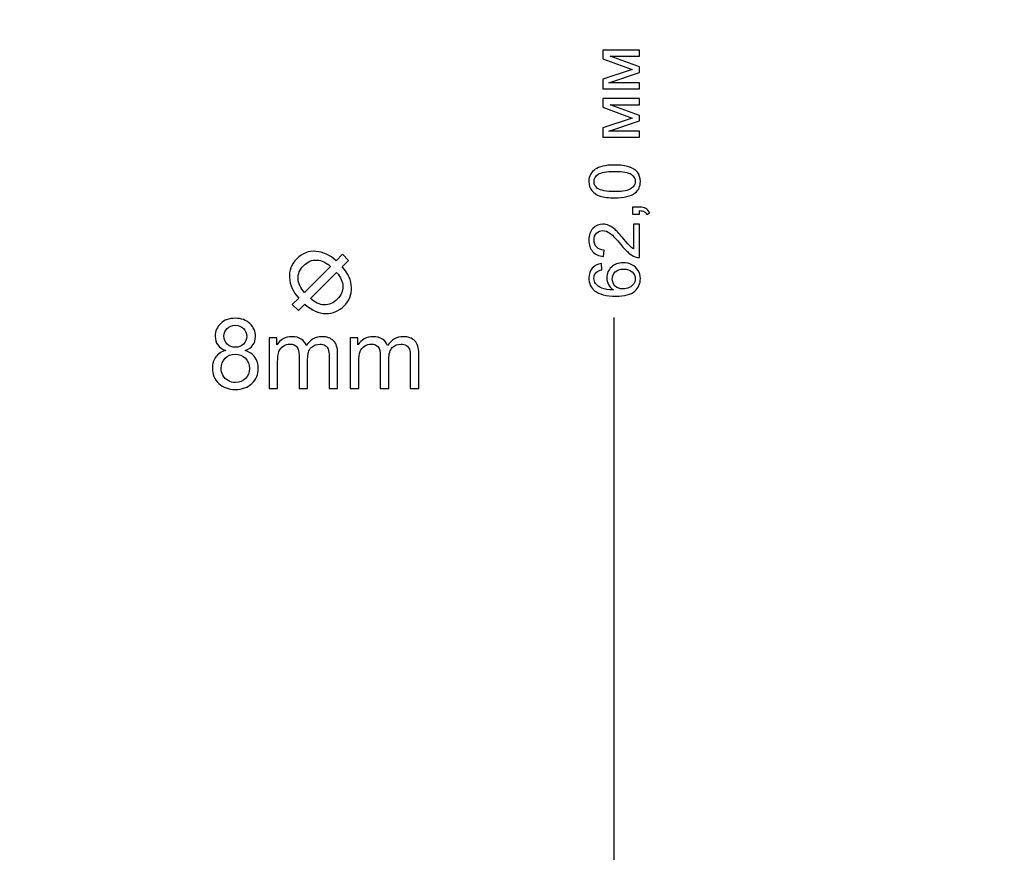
# Model space of a CAD drawing. Header units: centimetres. Extents: x -5.6 to 5.4, y -8.3 to 8.9.
# Tile 3 of 12: x 0.4 to 3.4, y -5.8 to -3.3. Entities that reach past the tile are written whole.
import ezdxf

# ---------------------------------------------------------------- set-up
doc = ezdxf.new("R2010")
doc.units = ezdxf.units.CM
doc.header["$MEASUREMENT"] = 0
doc.layers.add('layer 1', color=7, linetype='Continuous')

msp = doc.modelspace()

# ---------------------------------------------------------------- linework, layer by layer
at = {"layer": 'layer 1', "color": 250, "lineweight": 25}
msp.add_open_spline([(-0.11947, 6.40775), (-0.11947, 6.40775), (-0.11947, 6.4077), (-0.11947, 6.4077), (-0.11947, 6.4077), (-0.37717, 6.40958), (-0.63106, 6.28714), (-0.78708, 6.05816), (-0.78708, 6.05816), (-0.88115, 5.92009), (-0.92613, 5.76308), (-0.92599, 5.60775), (-0.92599, 5.60775), (-0.92599, 5.60775), (-0.92602, 5.60775), (-0.92602, 5.60775), (-0.92602, 5.60775), (-0.92602, 5.60775), (-0.92602, 0.2074), (-0.92602, 0.2074), (-0.92602, 0.2074), (-0.92602, 0.2074), (-0.92602, 0.20352), (-0.92602, 0.20352), (-0.92602, 0.20352), (-0.92602, 0.20352), (-0.92599, 0.20352), (-0.92599, 0.20352), (-0.92599, 0.20352), (-0.92575, -0.05192), (-0.80348, -0.30283), (-0.57644, -0.45753), (-0.57644, -0.45753), (-0.43643, -0.55293), (-0.27694, -0.59781), (-0.11947, -0.59638), (-0.11947, -0.59638), (-0.11947, -0.59638), (-0.11947, -0.59648), (-0.11947, -0.59648), (-0.11947, -0.59648), (-0.11947, -0.59648), (5.17297, -0.59648), (5.17297, -0.59648), (5.17297, -0.59648), (5.32198, -0.59648), (5.44396, -0.71845), (5.44396, -0.86746), (5.44396, -0.86746), (5.44396, -0.86746), (5.44396, -2.32555), (5.44396, -2.32555), (5.44396, -2.32555), (5.44396, -2.47454), (5.32204, -2.59648), (5.17302, -2.59648), (5.17302, -2.59648), (5.17302, -2.59648), (3.57397, -2.59648), (3.57397, -2.59648), (3.57397, -2.59648), (3.57397, -2.59648), (3.57397, -6.29214), (3.57397, -6.29214), (3.57397, -6.29214), (3.57397, -6.29214), (3.57396, -6.29214), (3.57396, -6.29214), (3.57396, -6.29214), (3.57396, -6.29214), (3.57396, -7.80077), (3.57396, -7.80077), (3.57396, -7.80077), (3.57396, -8.06887), (3.35461, -8.28822), (3.08651, -8.28822), (3.08651, -8.28822), (3.08651, -8.28822), (-2.43858, -8.28822), (-2.43858, -8.28822), (-2.43858, -8.28822), (-2.70668, -8.28822), (-2.92603, -8.06887), (-2.92603, -7.80077), (-2.92603, -7.80077), (-2.92603, -7.80077), (-2.92603, -6.29214), (-2.92603, -6.29214), (-2.92603, -6.29214), (-2.92603, -6.29214), (-2.92603, -2.59648), (-2.92603, -2.59648), (-2.92603, -2.59648), (-2.92603, -2.59648), (-5.28506, -2.59648), (-5.28506, -2.59648), (-5.28506, -2.59648), (-5.4341, -2.59648), (-5.55604, -2.47454), (-5.55604, -2.3255), (-5.55604, -2.3255), (-5.55604, -2.3255), (-5.55604, -0.86746), (-5.55604, -0.86746), (-5.55604, -0.86746), (-5.55604, -0.71842), (-5.43407, -0.59648), (-5.28506, -0.59648), (-5.28506, -0.59648), (-5.28506, -0.59648), (-2.92604, -0.59648), (-2.92604, -0.59648), (-2.92604, -0.59648), (-2.92604, -0.59648), (-2.92604, 6.40775), (-2.92604, 6.40775), (-2.92604, 6.40775), (-2.92604, 6.40775), (-5.28506, 6.40775), (-5.28506, 6.40775), (-5.28506, 6.40775), (-5.43407, 6.40775), (-5.55604, 6.52969), (-5.55604, 6.67873), (-5.55604, 6.67873), (-5.55604, 6.67873), (-5.55604, 8.13677), (-5.55604, 8.13677), (-5.55604, 8.13677), (-5.55604, 8.28581), (-5.4341, 8.40775), (-5.28506, 8.40775), (-5.28506, 8.40775), (-5.28506, 8.40775), (5.17302, 8.40775), (5.17302, 8.40775), (5.17302, 8.40775), (5.32204, 8.40775), (5.44396, 8.28581), (5.44396, 8.13682), (5.44396, 8.13682), (5.44396, 8.13682), (5.44396, 6.67873), (5.44396, 6.67873), (5.44396, 6.67873), (5.44396, 6.52972), (5.32198, 6.40775), (5.17297, 6.40775), (5.17297, 6.40775), (5.17297, 6.40775), (-0.11947, 6.40775), (-0.11947, 6.40775)], degree=3, knots=[0, 0, 0, 0, 0.025641, 0.025641, 0.025641, 0.025641, 0.0512821, 0.0512821, 0.0512821, 0.0512821, 0.0769231, 0.0769231, 0.0769231, 0.0769231, 0.1025641, 0.1025641, 0.1025641, 0.1025641, 0.1282051, 0.1282051, 0.1282051, 0.1282051, 0.1538462, 0.1538462, 0.1538462, 0.1538462, 0.1794872, 0.1794872, 0.1794872, 0.1794872, 0.2051282, 0.2051282, 0.2051282, 0.2051282, 0.2307692, 0.2307692, 0.2307692, 0.2307692, 0.2564103, 0.2564103, 0.2564103, 0.2564103, 0.2820513, 0.2820513, 0.2820513, 0.2820513, 0.3076923, 0.3076923, 0.3076923, 0.3076923, 0.3333333, 0.3333333, 0.3333333, 0.3333333, 0.3589744, 0.3589744, 0.3589744, 0.3589744, 0.3846154, 0.3846154, 0.3846154, 0.3846154, 0.4102564, 0.4102564, 0.4102564, 0.4102564, 0.4358974, 0.4358974, 0.4358974, 0.4358974, 0.4615385, 0.4615385, 0.4615385, 0.4615385, 0.4871795, 0.4871795, 0.4871795, 0.4871795, 0.5128205, 0.5128205, 0.5128205, 0.5128205, 0.5384615, 0.5384615, 0.5384615, 0.5384615, 0.5641026, 0.5641026, 0.5641026, 0.5641026, 0.5897436, 0.5897436, 0.5897436, 0.5897436, 0.6153846, 0.6153846, 0.6153846, 0.6153846, 0.6410256, 0.6410256, 0.6410256, 0.6410256, 0.6666667, 0.6666667, 0.6666667, 0.6666667, 0.6923077, 0.6923077, 0.6923077, 0.6923077, 0.7179487, 0.7179487, 0.7179487, 0.7179487, 0.7435897, 0.7435897, 0.7435897, 0.7435897, 0.7692308, 0.7692308, 0.7692308, 0.7692308, 0.7948718, 0.7948718, 0.7948718, 0.7948718, 0.8205128, 0.8205128, 0.8205128, 0.8205128, 0.8461538, 0.8461538, 0.8461538, 0.8461538, 0.8717949, 0.8717949, 0.8717949, 0.8717949, 0.8974359, 0.8974359, 0.8974359, 0.8974359, 0.9230769, 0.9230769, 0.9230769, 0.9230769, 0.9487179, 0.9487179, 0.9487179, 0.9487179, 1, 1, 1, 1], dxfattribs=at)
at = {"layer": 'layer 1', "color": 250}
for points, knots in [([(2.17428, -3.49297), (2.17428, -3.49297), (2.17428, -3.46432), (2.17428, -3.46432), (2.17428, -3.46432), (2.17428, -3.46432), (2.26219, -3.43529), (2.26219, -3.43529), (2.26219, -3.43529), (2.26219, -3.43529), (2.17428, -3.40315), (2.17428, -3.40315), (2.17428, -3.40315), (2.17428, -3.40315), (2.17428, -3.37655), (2.17428, -3.37655), (2.17428, -3.37655), (2.17428, -3.37655), (2.28413, -3.37655), (2.28413, -3.37655), (2.28413, -3.37655), (2.28413, -3.37655), (2.28413, -3.39518), (2.28413, -3.39518), (2.28413, -3.39518), (2.28413, -3.39518), (2.19569, -3.39518), (2.19569, -3.39518), (2.19569, -3.39518), (2.19569, -3.39518), (2.28413, -3.42753), (2.28413, -3.42753), (2.28413, -3.42753), (2.28413, -3.42753), (2.28413, -3.44418), (2.28413, -3.44418), (2.28413, -3.44418), (2.28413, -3.44418), (2.19146, -3.47476), (2.19146, -3.47476), (2.19146, -3.47476), (2.19146, -3.47476), (2.28413, -3.47476), (2.28413, -3.47476), (2.28413, -3.47476), (2.28413, -3.47476), (2.28413, -3.49297), (2.28413, -3.49297), (2.28413, -3.49297), (2.28413, -3.49297), (2.17428, -3.49297), (2.17428, -3.49297)], [0, 0, 0, 0, 0.0714286, 0.0714286, 0.0714286, 0.0714286, 0.1428571, 0.1428571, 0.1428571, 0.1428571, 0.2142857, 0.2142857, 0.2142857, 0.2142857, 0.2857143, 0.2857143, 0.2857143, 0.2857143, 0.3571429, 0.3571429, 0.3571429, 0.3571429, 0.4285714, 0.4285714, 0.4285714, 0.4285714, 0.5, 0.5, 0.5, 0.5, 0.5714286, 0.5714286, 0.5714286, 0.5714286, 0.6428571, 0.6428571, 0.6428571, 0.6428571, 0.7142857, 0.7142857, 0.7142857, 0.7142857, 0.7857143, 0.7857143, 0.7857143, 0.7857143, 0.8571429, 0.8571429, 0.8571429, 0.8571429, 1, 1, 1, 1]), ([(2.17428, -3.63849), (2.17428, -3.63849), (2.17428, -3.60984), (2.17428, -3.60984), (2.17428, -3.60984), (2.17428, -3.60984), (2.26219, -3.58081), (2.26219, -3.58081), (2.26219, -3.58081), (2.26219, -3.58081), (2.17428, -3.54867), (2.17428, -3.54867), (2.17428, -3.54867), (2.17428, -3.54867), (2.17428, -3.52207), (2.17428, -3.52207), (2.17428, -3.52207), (2.17428, -3.52207), (2.28413, -3.52207), (2.28413, -3.52207), (2.28413, -3.52207), (2.28413, -3.52207), (2.28413, -3.5407), (2.28413, -3.5407), (2.28413, -3.5407), (2.28413, -3.5407), (2.19569, -3.5407), (2.19569, -3.5407), (2.19569, -3.5407), (2.19569, -3.5407), (2.28413, -3.57305), (2.28413, -3.57305), (2.28413, -3.57305), (2.28413, -3.57305), (2.28413, -3.5897), (2.28413, -3.5897), (2.28413, -3.5897), (2.28413, -3.5897), (2.19146, -3.62028), (2.19146, -3.62028), (2.19146, -3.62028), (2.19146, -3.62028), (2.28413, -3.62028), (2.28413, -3.62028), (2.28413, -3.62028), (2.28413, -3.62028), (2.28413, -3.63849), (2.28413, -3.63849), (2.28413, -3.63849), (2.28413, -3.63849), (2.17428, -3.63849), (2.17428, -3.63849)], [0, 0, 0, 0, 0.0714286, 0.0714286, 0.0714286, 0.0714286, 0.1428571, 0.1428571, 0.1428571, 0.1428571, 0.2142857, 0.2142857, 0.2142857, 0.2142857, 0.2857143, 0.2857143, 0.2857143, 0.2857143, 0.3571429, 0.3571429, 0.3571429, 0.3571429, 0.4285714, 0.4285714, 0.4285714, 0.4285714, 0.5, 0.5, 0.5, 0.5, 0.5714286, 0.5714286, 0.5714286, 0.5714286, 0.6428571, 0.6428571, 0.6428571, 0.6428571, 0.7142857, 0.7142857, 0.7142857, 0.7142857, 0.7857143, 0.7857143, 0.7857143, 0.7857143, 0.8571429, 0.8571429, 0.8571429, 0.8571429, 1, 1, 1, 1]), ([(2.20934, -3.82073), (2.19146, -3.82073), (2.17699, -3.8189), (2.16606, -3.81523), (2.16606, -3.81523), (2.15509, -3.81152), (2.14666, -3.80606), (2.14077, -3.79879), (2.14077, -3.79879), (2.13487, -3.79156), (2.13195, -3.78242), (2.13195, -3.77141), (2.13195, -3.77141), (2.13195, -3.7633), (2.13357, -3.75617), (2.13685, -3.75), (2.13685, -3.75), (2.14013, -3.74386), (2.14486, -3.73878), (2.15103, -3.73483), (2.15103, -3.73483), (2.15717, -3.73088), (2.16468, -3.72778), (2.17354, -3.72552), (2.17354, -3.72552), (2.18239, -3.72323), (2.19435, -3.7221), (2.20934, -3.7221), (2.20934, -3.7221), (2.22712, -3.7221), (2.24152, -3.72393), (2.25245, -3.72756), (2.25245, -3.72756), (2.26342, -3.7312), (2.27185, -3.73667), (2.27778, -3.74393), (2.27778, -3.74393), (2.28371, -3.75116), (2.28667, -3.76034), (2.28667, -3.77141), (2.28667, -3.77141), (2.28667, -3.78598), (2.28148, -3.79745), (2.27108, -3.80577), (2.27108, -3.80577), (2.25838, -3.81576), (2.23781, -3.82073), (2.20934, -3.82073)], [0, 0, 0, 0, 0.0769231, 0.0769231, 0.0769231, 0.0769231, 0.1538462, 0.1538462, 0.1538462, 0.1538462, 0.2307692, 0.2307692, 0.2307692, 0.2307692, 0.3076923, 0.3076923, 0.3076923, 0.3076923, 0.3846154, 0.3846154, 0.3846154, 0.3846154, 0.4615385, 0.4615385, 0.4615385, 0.4615385, 0.5384615, 0.5384615, 0.5384615, 0.5384615, 0.6153846, 0.6153846, 0.6153846, 0.6153846, 0.6923077, 0.6923077, 0.6923077, 0.6923077, 0.7692308, 0.7692308, 0.7692308, 0.7692308, 0.8461538, 0.8461538, 0.8461538, 0.8461538, 1, 1, 1, 1]), ([(2.20941, -3.80168), (2.23435, -3.80168), (2.25093, -3.79879), (2.25912, -3.79297), (2.25912, -3.79297), (2.26734, -3.78715), (2.27143, -3.77995), (2.27143, -3.77141), (2.27143, -3.77141), (2.27143, -3.76288), (2.2673, -3.75568), (2.25908, -3.74986), (2.25908, -3.74986), (2.25083, -3.74404), (2.23428, -3.74115), (2.20941, -3.74115), (2.20941, -3.74115), (2.18447, -3.74115), (2.16789, -3.74404), (2.15971, -3.74986), (2.15971, -3.74986), (2.15149, -3.75564), (2.1474, -3.76291), (2.1474, -3.77163), (2.1474, -3.77163), (2.1474, -3.78016), (2.15103, -3.78701), (2.15826, -3.79212), (2.15826, -3.79212), (2.16747, -3.79851), (2.18454, -3.80168), (2.20941, -3.80168)], [0, 0, 0, 0, 0.1111111, 0.1111111, 0.1111111, 0.1111111, 0.2222222, 0.2222222, 0.2222222, 0.2222222, 0.3333333, 0.3333333, 0.3333333, 0.3333333, 0.4444444, 0.4444444, 0.4444444, 0.4444444, 0.5555556, 0.5555556, 0.5555556, 0.5555556, 0.6666667, 0.6666667, 0.6666667, 0.6666667, 0.7777778, 0.7777778, 0.7777778, 0.7777778, 1, 1, 1, 1]), ([(2.28413, -3.86959), (2.28413, -3.86959), (2.26296, -3.86959), (2.26296, -3.86959), (2.26296, -3.86959), (2.26296, -3.86959), (2.26296, -3.84843), (2.26296, -3.84843), (2.26296, -3.84843), (2.26296, -3.84843), (2.28413, -3.84843), (2.28413, -3.84843), (2.28413, -3.84843), (2.29193, -3.84843), (2.29824, -3.8498), (2.30304, -3.85259), (2.30304, -3.85259), (2.30784, -3.85534), (2.31158, -3.85975), (2.31419, -3.86578), (2.31419, -3.86578), (2.31419, -3.86578), (2.30614, -3.87086), (2.30614, -3.87086), (2.30614, -3.87086), (2.30441, -3.86691), (2.30187, -3.86402), (2.29856, -3.86218), (2.29856, -3.86218), (2.29521, -3.86031), (2.29041, -3.85926), (2.28413, -3.85904), (2.28413, -3.85904), (2.28413, -3.85904), (2.28413, -3.86959), (2.28413, -3.86959)], [0, 0, 0, 0, 0.1, 0.1, 0.1, 0.1, 0.2, 0.2, 0.2, 0.2, 0.3, 0.3, 0.3, 0.3, 0.4, 0.4, 0.4, 0.4, 0.5, 0.5, 0.5, 0.5, 0.6, 0.6, 0.6, 0.6, 0.7, 0.7, 0.7, 0.7, 0.8, 0.8, 0.8, 0.8, 1, 1, 1, 1]), ([(2.26635, -3.89969), (2.26635, -3.89969), (2.28413, -3.89969), (2.28413, -3.89969), (2.28413, -3.89969), (2.28413, -3.89969), (2.28413, -4.00001), (2.28413, -4.00001), (2.28413, -4.00001), (2.27965, -4.00015), (2.27535, -3.99941), (2.27118, -3.99782), (2.27118, -3.99782), (2.26438, -3.99525), (2.25764, -3.99112), (2.25104, -3.98544), (2.25104, -3.98544), (2.24444, -3.97976), (2.23682, -3.97165), (2.22818, -3.9611), (2.22818, -3.9611), (2.21467, -3.9447), (2.20398, -3.93355), (2.19608, -3.92773), (2.19608, -3.92773), (2.18818, -3.92187), (2.1807, -3.91895), (2.17364, -3.91895), (2.17364, -3.91895), (2.16627, -3.91895), (2.16006, -3.92159), (2.15498, -3.92688), (2.15498, -3.92688), (2.14994, -3.93217), (2.1474, -3.93909), (2.1474, -3.94759), (2.1474, -3.94759), (2.1474, -3.95659), (2.15008, -3.96378), (2.15544, -3.96918), (2.15544, -3.96918), (2.16077, -3.97458), (2.16821, -3.97729), (2.17767, -3.97736), (2.17767, -3.97736), (2.17767, -3.97736), (2.17576, -3.99641), (2.17576, -3.99641), (2.17576, -3.99641), (2.16151, -3.99511), (2.15064, -3.99017), (2.14316, -3.98163), (2.14316, -3.98163), (2.13569, -3.97306), (2.13195, -3.9616), (2.13195, -3.94717), (2.13195, -3.94717), (2.13195, -3.93263), (2.13597, -3.9211), (2.14405, -3.91263), (2.14405, -3.91263), (2.15212, -3.90413), (2.16214, -3.8999), (2.17407, -3.8999), (2.17407, -3.8999), (2.18013, -3.8999), (2.1861, -3.90113), (2.19195, -3.90364), (2.19195, -3.90364), (2.19784, -3.90611), (2.20402, -3.91023), (2.21051, -3.91598), (2.21051, -3.91598), (2.21696, -3.92177), (2.22589, -3.93133), (2.23718, -3.94466), (2.23718, -3.94466), (2.24656, -3.95585), (2.25291, -3.96304), (2.25626, -3.96622), (2.25626, -3.96622), (2.25961, -3.96939), (2.26296, -3.972), (2.26635, -3.97408), (2.26635, -3.97408), (2.26635, -3.97408), (2.26635, -3.89969), (2.26635, -3.89969)], [0, 0, 0, 0, 0.0434783, 0.0434783, 0.0434783, 0.0434783, 0.0869565, 0.0869565, 0.0869565, 0.0869565, 0.1304348, 0.1304348, 0.1304348, 0.1304348, 0.173913, 0.173913, 0.173913, 0.173913, 0.2173913, 0.2173913, 0.2173913, 0.2173913, 0.2608696, 0.2608696, 0.2608696, 0.2608696, 0.3043478, 0.3043478, 0.3043478, 0.3043478, 0.3478261, 0.3478261, 0.3478261, 0.3478261, 0.3913043, 0.3913043, 0.3913043, 0.3913043, 0.4347826, 0.4347826, 0.4347826, 0.4347826, 0.4782609, 0.4782609, 0.4782609, 0.4782609, 0.5217391, 0.5217391, 0.5217391, 0.5217391, 0.5652174, 0.5652174, 0.5652174, 0.5652174, 0.6086957, 0.6086957, 0.6086957, 0.6086957, 0.6521739, 0.6521739, 0.6521739, 0.6521739, 0.6956522, 0.6956522, 0.6956522, 0.6956522, 0.7391304, 0.7391304, 0.7391304, 0.7391304, 0.7826087, 0.7826087, 0.7826087, 0.7826087, 0.826087, 0.826087, 0.826087, 0.826087, 0.8695652, 0.8695652, 0.8695652, 0.8695652, 0.9130435, 0.9130435, 0.9130435, 0.9130435, 1, 1, 1, 1]), ([(1.37248, -4.00943), (1.37248, -4.00943), (1.39166, -3.9903), (1.39166, -3.9903), (1.39166, -3.9903), (1.39166, -3.9903), (1.41015, -4.00884), (1.41015, -4.00884), (1.41015, -4.00884), (1.41015, -4.00884), (1.39102, -4.02798), (1.39102, -4.02798), (1.39102, -4.02798), (1.40902, -4.04799), (1.41831, -4.06875), (1.41891, -4.09019), (1.41891, -4.09019), (1.41945, -4.11158), (1.41202, -4.13002), (1.39653, -4.14552), (1.39653, -4.14552), (1.38138, -4.16066), (1.36318, -4.16824), (1.34194, -4.16814), (1.34194, -4.16814), (1.32063, -4.1681), (1.29964, -4.15875), (1.27888, -4.14016), (1.27888, -4.14016), (1.27888, -4.14016), (1.2596, -4.15939), (1.2596, -4.15939), (1.2596, -4.15939), (1.2596, -4.15939), (1.24106, -4.14085), (1.24106, -4.14085), (1.24106, -4.14085), (1.24106, -4.14085), (1.26034, -4.12162), (1.26034, -4.12162), (1.26034, -4.12162), (1.24333, -4.10327), (1.23403, -4.08316), (1.23236, -4.06132), (1.23236, -4.06132), (1.23068, -4.03948), (1.23816, -4.0203), (1.25473, -4.00372), (1.25473, -4.00372), (1.27136, -3.9871), (1.29054, -3.97962), (1.31223, -3.98135), (1.31223, -3.98135), (1.33391, -3.98312), (1.35398, -3.99246), (1.37248, -4.00943)], [0, 0, 0, 0, 0.0666667, 0.0666667, 0.0666667, 0.0666667, 0.1333333, 0.1333333, 0.1333333, 0.1333333, 0.2, 0.2, 0.2, 0.2, 0.2666667, 0.2666667, 0.2666667, 0.2666667, 0.3333333, 0.3333333, 0.3333333, 0.3333333, 0.4, 0.4, 0.4, 0.4, 0.4666667, 0.4666667, 0.4666667, 0.4666667, 0.5333333, 0.5333333, 0.5333333, 0.5333333, 0.6, 0.6, 0.6, 0.6, 0.6666667, 0.6666667, 0.6666667, 0.6666667, 0.7333333, 0.7333333, 0.7333333, 0.7333333, 0.8, 0.8, 0.8, 0.8, 0.8666667, 0.8666667, 0.8666667, 0.8666667, 1, 1, 1, 1]), ([(1.35547, -4.02645), (1.34263, -4.0147), (1.32905, -4.0084), (1.31474, -4.00751), (1.31474, -4.00751), (1.30038, -4.00663), (1.28719, -4.01219), (1.2752, -4.02418), (1.2752, -4.02418), (1.26329, -4.03609), (1.25774, -4.04917), (1.25842, -4.06349), (1.25842, -4.06349), (1.25916, -4.0778), (1.26545, -4.09142), (1.27746, -4.1045), (1.27746, -4.1045), (1.27746, -4.1045), (1.35547, -4.02645), (1.35547, -4.02645)], [0, 0, 0, 0, 0.1666667, 0.1666667, 0.1666667, 0.1666667, 0.3333333, 0.3333333, 0.3333333, 0.3333333, 0.5, 0.5, 0.5, 0.5, 0.6666667, 0.6666667, 0.6666667, 0.6666667, 1, 1, 1, 1]), ([(2.16962, -4.01825), (2.16962, -4.01825), (2.1711, -4.03667), (2.1711, -4.03667), (2.1711, -4.03667), (2.1638, -4.03832), (2.15847, -4.04069), (2.15516, -4.04376), (2.15516, -4.04376), (2.14983, -4.0488), (2.14719, -4.05505), (2.14719, -4.06245), (2.14719, -4.06245), (2.14719, -4.06842), (2.14884, -4.07371), (2.15216, -4.07826), (2.15216, -4.07826), (2.15643, -4.08411), (2.16264, -4.0887), (2.17082, -4.09212), (2.17082, -4.09212), (2.17904, -4.09551), (2.19072, -4.09727), (2.20585, -4.09741), (2.20585, -4.09741), (2.19904, -4.09293), (2.19396, -4.08743), (2.19068, -4.08094), (2.19068, -4.08094), (2.18737, -4.07445), (2.18571, -4.06767), (2.18571, -4.06055), (2.18571, -4.06055), (2.18571, -4.04813), (2.19029, -4.03755), (2.19943, -4.0288), (2.19943, -4.0288), (2.20857, -4.02009), (2.22035, -4.01571), (2.23485, -4.01571), (2.23485, -4.01571), (2.24437, -4.01571), (2.25319, -4.01776), (2.26138, -4.02185), (2.26138, -4.02185), (2.26956, -4.02598), (2.2758, -4.03159), (2.28014, -4.03878), (2.28014, -4.03878), (2.28448, -4.04594), (2.28667, -4.05409), (2.28667, -4.06319), (2.28667, -4.06319), (2.28667, -4.07868), (2.28096, -4.09134), (2.26956, -4.10115), (2.26956, -4.10115), (2.25817, -4.11092), (2.23936, -4.11583), (2.21319, -4.11583), (2.21319, -4.11583), (2.18391, -4.11583), (2.1626, -4.11039), (2.1493, -4.09956), (2.1493, -4.09956), (2.13773, -4.09011), (2.13195, -4.07738), (2.13195, -4.06132), (2.13195, -4.06132), (2.13195, -4.0494), (2.1353, -4.03959), (2.14197, -4.03197), (2.14197, -4.03197), (2.14863, -4.02435), (2.15784, -4.01977), (2.16962, -4.01825)], [0, 0, 0, 0, 0.05, 0.05, 0.05, 0.05, 0.1, 0.1, 0.1, 0.1, 0.15, 0.15, 0.15, 0.15, 0.2, 0.2, 0.2, 0.2, 0.25, 0.25, 0.25, 0.25, 0.3, 0.3, 0.3, 0.3, 0.35, 0.35, 0.35, 0.35, 0.4, 0.4, 0.4, 0.4, 0.45, 0.45, 0.45, 0.45, 0.5, 0.5, 0.5, 0.5, 0.55, 0.55, 0.55, 0.55, 0.6, 0.6, 0.6, 0.6, 0.65, 0.65, 0.65, 0.65, 0.7, 0.7, 0.7, 0.7, 0.75, 0.75, 0.75, 0.75, 0.8, 0.8, 0.8, 0.8, 0.85, 0.85, 0.85, 0.85, 0.9, 0.9, 0.9, 0.9, 1, 1, 1, 1]), ([(1.37411, -4.04489), (1.37411, -4.04489), (1.29585, -4.12314), (1.29585, -4.12314), (1.29585, -4.12314), (1.30923, -4.13529), (1.323, -4.14164), (1.33712, -4.14218), (1.33712, -4.14218), (1.35123, -4.14272), (1.36427, -4.13706), (1.37617, -4.12516), (1.37617, -4.12516), (1.38782, -4.11345), (1.39348, -4.10062), (1.39309, -4.0866), (1.39309, -4.0866), (1.39274, -4.07258), (1.38639, -4.05866), (1.37411, -4.04489)], [0, 0, 0, 0, 0.1666667, 0.1666667, 0.1666667, 0.1666667, 0.3333333, 0.3333333, 0.3333333, 0.3333333, 0.5, 0.5, 0.5, 0.5, 0.6666667, 0.6666667, 0.6666667, 0.6666667, 1, 1, 1, 1]), ([(2.23502, -4.09445), (2.24145, -4.09445), (2.24758, -4.09307), (2.25344, -4.09036), (2.25344, -4.09036), (2.2593, -4.08764), (2.26378, -4.08383), (2.26684, -4.079), (2.26684, -4.079), (2.26991, -4.07413), (2.27143, -4.06898), (2.27143, -4.06351), (2.27143, -4.06351), (2.27143, -4.05557), (2.26826, -4.0488), (2.26191, -4.04319), (2.26191, -4.04319), (2.25556, -4.03758), (2.24695, -4.03476), (2.23605, -4.03476), (2.23605, -4.03476), (2.22557, -4.03476), (2.21732, -4.03755), (2.21128, -4.04309), (2.21128, -4.04309), (2.20525, -4.04862), (2.20222, -4.05568), (2.20222, -4.06425), (2.20222, -4.06425), (2.20222, -4.07265), (2.20525, -4.07981), (2.21128, -4.08567), (2.21128, -4.08567), (2.21732, -4.09152), (2.22522, -4.09445), (2.23502, -4.09445)], [0, 0, 0, 0, 0.1, 0.1, 0.1, 0.1, 0.2, 0.2, 0.2, 0.2, 0.3, 0.3, 0.3, 0.3, 0.4, 0.4, 0.4, 0.4, 0.5, 0.5, 0.5, 0.5, 0.6, 0.6, 0.6, 0.6, 0.7, 0.7, 0.7, 0.7, 0.8, 0.8, 0.8, 0.8, 1, 1, 1, 1]), ([(1.04095, -4.27933), (1.03027, -4.27543), (1.02236, -4.26982), (1.01719, -4.26259), (1.01719, -4.26259), (1.01207, -4.25532), (1.00948, -4.24664), (1.00948, -4.23654), (1.00948, -4.23654), (1.00948, -4.22127), (1.01495, -4.20848), (1.02588, -4.19809), (1.02588, -4.19809), (1.03686, -4.1877), (1.0514, -4.18248), (1.0696, -4.18248), (1.0696, -4.18248), (1.08785, -4.18248), (1.10258, -4.18779), (1.11371, -4.19843), (1.11371, -4.19843), (1.12483, -4.20907), (1.13039, -4.222), (1.13039, -4.23727), (1.13039, -4.23727), (1.13039, -4.24698), (1.12786, -4.25547), (1.12278, -4.26264), (1.12278, -4.26264), (1.11771, -4.26986), (1.11, -4.27543), (1.0996, -4.27933), (1.0996, -4.27933), (1.11244, -4.28353), (1.12215, -4.29026), (1.12883, -4.29963), (1.12883, -4.29963), (1.13552, -4.30895), (1.13888, -4.32007), (1.13888, -4.33305), (1.13888, -4.33305), (1.13888, -4.35096), (1.13254, -4.36599), (1.1199, -4.37819), (1.1199, -4.37819), (1.10722, -4.39038), (1.09058, -4.39648), (1.06994, -4.39648), (1.06994, -4.39648), (1.0493, -4.39648), (1.03266, -4.39038), (1.01997, -4.37814), (1.01997, -4.37814), (1.00734, -4.36589), (1.00099, -4.35062), (1.00099, -4.33232), (1.00099, -4.33232), (1.00099, -4.31871), (1.00446, -4.30729), (1.01139, -4.29812), (1.01139, -4.29812), (1.01831, -4.28889), (1.02817, -4.28265), (1.04095, -4.27933)], [0, 0, 0, 0, 0.0588235, 0.0588235, 0.0588235, 0.0588235, 0.1176471, 0.1176471, 0.1176471, 0.1176471, 0.1764706, 0.1764706, 0.1764706, 0.1764706, 0.2352941, 0.2352941, 0.2352941, 0.2352941, 0.2941176, 0.2941176, 0.2941176, 0.2941176, 0.3529412, 0.3529412, 0.3529412, 0.3529412, 0.4117647, 0.4117647, 0.4117647, 0.4117647, 0.4705882, 0.4705882, 0.4705882, 0.4705882, 0.5294118, 0.5294118, 0.5294118, 0.5294118, 0.5882353, 0.5882353, 0.5882353, 0.5882353, 0.6470588, 0.6470588, 0.6470588, 0.6470588, 0.7058824, 0.7058824, 0.7058824, 0.7058824, 0.7647059, 0.7647059, 0.7647059, 0.7647059, 0.8235294, 0.8235294, 0.8235294, 0.8235294, 0.8823529, 0.8823529, 0.8823529, 0.8823529, 1, 1, 1, 1]), ([(1.03583, -4.23561), (1.03583, -4.24557), (1.039, -4.25367), (1.0453, -4.25996), (1.0453, -4.25996), (1.05164, -4.26625), (1.05994, -4.26943), (1.07023, -4.26943), (1.07023, -4.26943), (1.08023, -4.26943), (1.08833, -4.2663), (1.09463, -4.26006), (1.09463, -4.26006), (1.10092, -4.25381), (1.10404, -4.24615), (1.10404, -4.23708), (1.10404, -4.23708), (1.10404, -4.22761), (1.10082, -4.21966), (1.09433, -4.21322), (1.09433, -4.21322), (1.08789, -4.20677), (1.07975, -4.20355), (1.06994, -4.20355), (1.06994, -4.20355), (1.06003, -4.20355), (1.05188, -4.20673), (1.04544, -4.21302), (1.04544, -4.21302), (1.03905, -4.21931), (1.03583, -4.22683), (1.03583, -4.23561)], [0, 0, 0, 0, 0.1111111, 0.1111111, 0.1111111, 0.1111111, 0.2222222, 0.2222222, 0.2222222, 0.2222222, 0.3333333, 0.3333333, 0.3333333, 0.3333333, 0.4444444, 0.4444444, 0.4444444, 0.4444444, 0.5555556, 0.5555556, 0.5555556, 0.5555556, 0.6666667, 0.6666667, 0.6666667, 0.6666667, 0.7777778, 0.7777778, 0.7777778, 0.7777778, 1, 1, 1, 1]), ([(1.17113, -4.39297), (1.17113, -4.39297), (1.17113, -4.24103), (1.17113, -4.24103), (1.17113, -4.24103), (1.17113, -4.24103), (1.19426, -4.24103), (1.19426, -4.24103), (1.19426, -4.24103), (1.19426, -4.24103), (1.19426, -4.2625), (1.19426, -4.2625), (1.19426, -4.2625), (1.19899, -4.25508), (1.20534, -4.24908), (1.21324, -4.24459), (1.21324, -4.24459), (1.22115, -4.24005), (1.23012, -4.23781), (1.24022, -4.23781), (1.24022, -4.23781), (1.25145, -4.23781), (1.26067, -4.24015), (1.26784, -4.24478), (1.26784, -4.24478), (1.27501, -4.24947), (1.28009, -4.25596), (1.28302, -4.26435), (1.28302, -4.26435), (1.29512, -4.24664), (1.31078, -4.23781), (1.3301, -4.23781), (1.3301, -4.23781), (1.34523, -4.23781), (1.35689, -4.24195), (1.36499, -4.2503), (1.36499, -4.2503), (1.37314, -4.25864), (1.37724, -4.27147), (1.37724, -4.2888), (1.37724, -4.2888), (1.37724, -4.2888), (1.37724, -4.39297), (1.37724, -4.39297), (1.37724, -4.39297), (1.37724, -4.39297), (1.35147, -4.39297), (1.35147, -4.39297), (1.35147, -4.39297), (1.35147, -4.39297), (1.35147, -4.29734), (1.35147, -4.29734), (1.35147, -4.29734), (1.35147, -4.28709), (1.35059, -4.27967), (1.34894, -4.27513), (1.34894, -4.27513), (1.34728, -4.2706), (1.34425, -4.26699), (1.33981, -4.2642), (1.33981, -4.2642), (1.33542, -4.26142), (1.33025, -4.26006), (1.32434, -4.26006), (1.32434, -4.26006), (1.31361, -4.26006), (1.30473, -4.26362), (1.29765, -4.27069), (1.29765, -4.27069), (1.29058, -4.27782), (1.28707, -4.28919), (1.28707, -4.3048), (1.28707, -4.3048), (1.28707, -4.3048), (1.28707, -4.39297), (1.28707, -4.39297), (1.28707, -4.39297), (1.28707, -4.39297), (1.2613, -4.39297), (1.2613, -4.39297), (1.2613, -4.39297), (1.2613, -4.39297), (1.2613, -4.29436), (1.2613, -4.29436), (1.2613, -4.29436), (1.2613, -4.28294), (1.2592, -4.27435), (1.25501, -4.26864), (1.25501, -4.26864), (1.25081, -4.26294), (1.24393, -4.26006), (1.23442, -4.26006), (1.23442, -4.26006), (1.2272, -4.26006), (1.22051, -4.26196), (1.21436, -4.26577), (1.21436, -4.26577), (1.20822, -4.26957), (1.20377, -4.27513), (1.20099, -4.2825), (1.20099, -4.2825), (1.19826, -4.28982), (1.1969, -4.30041), (1.1969, -4.31422), (1.1969, -4.31422), (1.1969, -4.31422), (1.1969, -4.39297), (1.1969, -4.39297), (1.1969, -4.39297), (1.1969, -4.39297), (1.17113, -4.39297), (1.17113, -4.39297)], [0, 0, 0, 0, 0.0344828, 0.0344828, 0.0344828, 0.0344828, 0.0689655, 0.0689655, 0.0689655, 0.0689655, 0.1034483, 0.1034483, 0.1034483, 0.1034483, 0.137931, 0.137931, 0.137931, 0.137931, 0.1724138, 0.1724138, 0.1724138, 0.1724138, 0.2068966, 0.2068966, 0.2068966, 0.2068966, 0.2413793, 0.2413793, 0.2413793, 0.2413793, 0.2758621, 0.2758621, 0.2758621, 0.2758621, 0.3103448, 0.3103448, 0.3103448, 0.3103448, 0.3448276, 0.3448276, 0.3448276, 0.3448276, 0.3793103, 0.3793103, 0.3793103, 0.3793103, 0.4137931, 0.4137931, 0.4137931, 0.4137931, 0.4482759, 0.4482759, 0.4482759, 0.4482759, 0.4827586, 0.4827586, 0.4827586, 0.4827586, 0.5172414, 0.5172414, 0.5172414, 0.5172414, 0.5517241, 0.5517241, 0.5517241, 0.5517241, 0.5862069, 0.5862069, 0.5862069, 0.5862069, 0.6206897, 0.6206897, 0.6206897, 0.6206897, 0.6551724, 0.6551724, 0.6551724, 0.6551724, 0.6896552, 0.6896552, 0.6896552, 0.6896552, 0.7241379, 0.7241379, 0.7241379, 0.7241379, 0.7586207, 0.7586207, 0.7586207, 0.7586207, 0.7931034, 0.7931034, 0.7931034, 0.7931034, 0.8275862, 0.8275862, 0.8275862, 0.8275862, 0.862069, 0.862069, 0.862069, 0.862069, 0.8965517, 0.8965517, 0.8965517, 0.8965517, 0.9310345, 0.9310345, 0.9310345, 0.9310345, 1, 1, 1, 1]), ([(1.415, -4.39297), (1.415, -4.39297), (1.415, -4.24103), (1.415, -4.24103), (1.415, -4.24103), (1.415, -4.24103), (1.43813, -4.24103), (1.43813, -4.24103), (1.43813, -4.24103), (1.43813, -4.24103), (1.43813, -4.2625), (1.43813, -4.2625), (1.43813, -4.2625), (1.44286, -4.25508), (1.44921, -4.24908), (1.45711, -4.24459), (1.45711, -4.24459), (1.46502, -4.24005), (1.47399, -4.23781), (1.48409, -4.23781), (1.48409, -4.23781), (1.49532, -4.23781), (1.50454, -4.24015), (1.51171, -4.24478), (1.51171, -4.24478), (1.51888, -4.24947), (1.52396, -4.25596), (1.52689, -4.26435), (1.52689, -4.26435), (1.53899, -4.24664), (1.55465, -4.23781), (1.57397, -4.23781), (1.57397, -4.23781), (1.5891, -4.23781), (1.60076, -4.24195), (1.60886, -4.2503), (1.60886, -4.2503), (1.61701, -4.25864), (1.62111, -4.27147), (1.62111, -4.2888), (1.62111, -4.2888), (1.62111, -4.2888), (1.62111, -4.39297), (1.62111, -4.39297), (1.62111, -4.39297), (1.62111, -4.39297), (1.59534, -4.39297), (1.59534, -4.39297), (1.59534, -4.39297), (1.59534, -4.39297), (1.59534, -4.29734), (1.59534, -4.29734), (1.59534, -4.29734), (1.59534, -4.28709), (1.59446, -4.27967), (1.59281, -4.27513), (1.59281, -4.27513), (1.59115, -4.2706), (1.58812, -4.26699), (1.58368, -4.2642), (1.58368, -4.2642), (1.57929, -4.26142), (1.57412, -4.26006), (1.56821, -4.26006), (1.56821, -4.26006), (1.55748, -4.26006), (1.5486, -4.26362), (1.54152, -4.27069), (1.54152, -4.27069), (1.53445, -4.27782), (1.53094, -4.28919), (1.53094, -4.3048), (1.53094, -4.3048), (1.53094, -4.3048), (1.53094, -4.39297), (1.53094, -4.39297), (1.53094, -4.39297), (1.53094, -4.39297), (1.50517, -4.39297), (1.50517, -4.39297), (1.50517, -4.39297), (1.50517, -4.39297), (1.50517, -4.29436), (1.50517, -4.29436), (1.50517, -4.29436), (1.50517, -4.28294), (1.50307, -4.27435), (1.49888, -4.26864), (1.49888, -4.26864), (1.49468, -4.26294), (1.4878, -4.26006), (1.47829, -4.26006), (1.47829, -4.26006), (1.47107, -4.26006), (1.46438, -4.26196), (1.45823, -4.26577), (1.45823, -4.26577), (1.45209, -4.26957), (1.44764, -4.27513), (1.44486, -4.2825), (1.44486, -4.2825), (1.44213, -4.28982), (1.44077, -4.30041), (1.44077, -4.31422), (1.44077, -4.31422), (1.44077, -4.31422), (1.44077, -4.39297), (1.44077, -4.39297), (1.44077, -4.39297), (1.44077, -4.39297), (1.415, -4.39297), (1.415, -4.39297)], [0, 0, 0, 0, 0.0344828, 0.0344828, 0.0344828, 0.0344828, 0.0689655, 0.0689655, 0.0689655, 0.0689655, 0.1034483, 0.1034483, 0.1034483, 0.1034483, 0.137931, 0.137931, 0.137931, 0.137931, 0.1724138, 0.1724138, 0.1724138, 0.1724138, 0.2068966, 0.2068966, 0.2068966, 0.2068966, 0.2413793, 0.2413793, 0.2413793, 0.2413793, 0.2758621, 0.2758621, 0.2758621, 0.2758621, 0.3103448, 0.3103448, 0.3103448, 0.3103448, 0.3448276, 0.3448276, 0.3448276, 0.3448276, 0.3793103, 0.3793103, 0.3793103, 0.3793103, 0.4137931, 0.4137931, 0.4137931, 0.4137931, 0.4482759, 0.4482759, 0.4482759, 0.4482759, 0.4827586, 0.4827586, 0.4827586, 0.4827586, 0.5172414, 0.5172414, 0.5172414, 0.5172414, 0.5517241, 0.5517241, 0.5517241, 0.5517241, 0.5862069, 0.5862069, 0.5862069, 0.5862069, 0.6206897, 0.6206897, 0.6206897, 0.6206897, 0.6551724, 0.6551724, 0.6551724, 0.6551724, 0.6896552, 0.6896552, 0.6896552, 0.6896552, 0.7241379, 0.7241379, 0.7241379, 0.7241379, 0.7586207, 0.7586207, 0.7586207, 0.7586207, 0.7931034, 0.7931034, 0.7931034, 0.7931034, 0.8275862, 0.8275862, 0.8275862, 0.8275862, 0.862069, 0.862069, 0.862069, 0.862069, 0.8965517, 0.8965517, 0.8965517, 0.8965517, 0.9310345, 0.9310345, 0.9310345, 0.9310345, 1, 1, 1, 1]), ([(1.02734, -4.33252), (1.02734, -4.33988), (1.02905, -4.34696), (1.03246, -4.35384), (1.03246, -4.35384), (1.03588, -4.36067), (1.04105, -4.36599), (1.04798, -4.36974), (1.04798, -4.36974), (1.05486, -4.3735), (1.06228, -4.3754), (1.07013, -4.3754), (1.07013, -4.3754), (1.08253, -4.3754), (1.09268, -4.37145), (1.10063, -4.36355), (1.10063, -4.36355), (1.10858, -4.35564), (1.11253, -4.34559), (1.11253, -4.33339), (1.11253, -4.33339), (1.11253, -4.321), (1.10844, -4.31075), (1.10029, -4.30265), (1.10029, -4.30265), (1.09209, -4.29455), (1.08175, -4.2905), (1.0693, -4.2905), (1.0693, -4.2905), (1.05711, -4.2905), (1.0471, -4.29451), (1.0392, -4.30251), (1.0392, -4.30251), (1.03129, -4.31051), (1.02734, -4.32051), (1.02734, -4.33252)], [0, 0, 0, 0, 0.1, 0.1, 0.1, 0.1, 0.2, 0.2, 0.2, 0.2, 0.3, 0.3, 0.3, 0.3, 0.4, 0.4, 0.4, 0.4, 0.5, 0.5, 0.5, 0.5, 0.6, 0.6, 0.6, 0.6, 0.7, 0.7, 0.7, 0.7, 0.8, 0.8, 0.8, 0.8, 1, 1, 1, 1])]:
    msp.add_open_spline(points, degree=3, knots=knots, dxfattribs=at)
at = {"layer": 'layer 1', "color": 155, "lineweight": 25}
msp.add_open_spline([(2.20804, -6.79427), (2.20804, -6.79427), (2.20804, -4.18039), (2.20804, -4.18039)], degree=3, dxfattribs=at)

doc.saveas('drawing.dxf')
